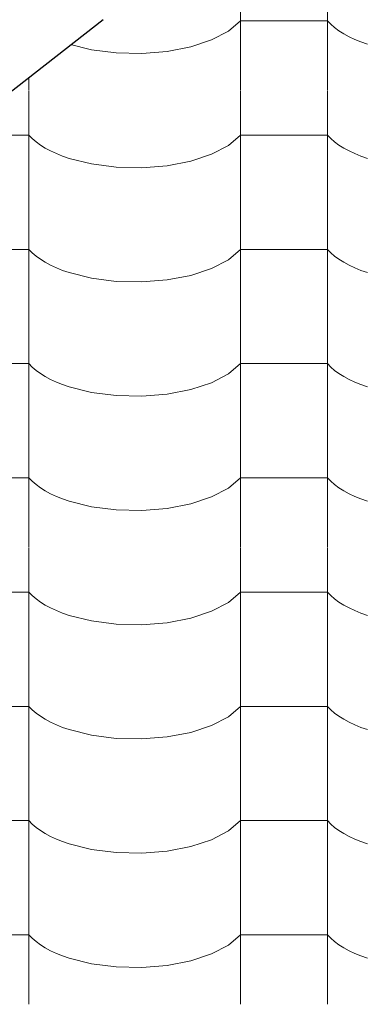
# Model space of a CAD drawing. Header units: millimetres. Extents: x -36478 to 31050, y -14811 to 11827.
# Tile 144 of 217: x -17019 to -16828, y 8220 to 8764. Entities that reach past the tile are written whole.
import ezdxf

# ---------------------------------------------------------------- set-up
doc = ezdxf.new("R2010")
doc.units = ezdxf.units.MM
doc.header["$MEASUREMENT"] = 0
doc.linetypes.add('Wipeout_Contour', pattern=[1000, 0, -1000])
doc.layers.add('Nové_Konstrukce - krov', color=7, linetype='Continuous')
doc.layers.add('Nové_Výplně - Povrchové', color=7, linetype='Continuous')

# ---------------------------------------------------------------- blocks, each defined once
blk = doc.blocks.new('*X13')
at = {"layer": 'Nové_Výplně - Povrchové', "color": 21, "linetype": 'Continuous', "lineweight": 20, "true_color": 0xffaaaa}
for p, q in [((-17013.69, 8786.96), (-17013.69, 8724.57)), ((-16896.72, 8787.45), (-16896.72, 8724.57)), ((-16848.69, 8787.45), (-16848.69, 8724.57)), ((-17013.69, 8762.92), (-17037.71, 8762.92)), ((-17013.69, 8762.92), (-17011.86, 8761.03)), ((-16903.39, 8757.23), (-16896.72, 8762.92)), ((-16872.71, 8762.92), (-16896.72, 8762.92)), ((-16848.69, 8762.92), (-16872.71, 8762.92)), ((-16848.69, 8762.92), (-16846.86, 8761.03)), ((-17011.86, 8761.03), (-17009.74, 8759.2)), ((-17009.74, 8759.2), (-17007.34, 8757.44)), ((-17007.34, 8757.44), (-17004.65, 8755.77)), ((-16912.7, 8752.37), (-16903.39, 8757.23)), ((-16846.86, 8761.03), (-16844.74, 8759.2)), ((-16844.74, 8759.2), (-16842.34, 8757.44)), ((-16842.34, 8757.44), (-16839.65, 8755.77)), ((-17004.65, 8755.77), (-17001.71, 8754.19)), ((-17001.71, 8754.19), (-16998.53, 8752.71)), ((-16998.53, 8752.71), (-16995.12, 8751.34)), ((-16995.12, 8751.34), (-16991.5, 8750.09)), ((-16924.18, 8748.57), (-16912.7, 8752.37)), ((-16839.65, 8755.77), (-16836.71, 8754.19)), ((-16836.71, 8754.19), (-16833.53, 8752.71)), ((-16833.53, 8752.71), (-16830.12, 8751.34)), ((-16830.12, 8751.34), (-16826.5, 8750.09)), ((-16991.5, 8750.09), (-16979.05, 8746.99)), ((-16979.05, 8746.99), (-16965.39, 8745.23)), ((-16965.39, 8745.23), (-16951.21, 8744.91)), ((-16951.21, 8744.91), (-16937.24, 8746.04)), ((-16937.24, 8746.04), (-16924.18, 8748.57)), ((-17013.69, 8724.35), (-17013.69, 8661.47)), ((-16896.72, 8724.35), (-16896.72, 8661.47)), ((-16848.69, 8724.35), (-16848.69, 8661.47)), ((-17013.69, 8699.82), (-17037.71, 8699.82)), ((-17013.69, 8699.82), (-17011.86, 8697.92)), ((-17011.86, 8697.92), (-17009.74, 8696.09)), ((-17009.74, 8696.09), (-17007.34, 8694.34)), ((-16903.39, 8694.13), (-16896.72, 8699.82)), ((-16872.71, 8699.82), (-16896.72, 8699.82)), ((-16848.69, 8699.82), (-16872.71, 8699.82)), ((-16848.69, 8699.82), (-16846.86, 8697.92)), ((-16846.86, 8697.92), (-16844.74, 8696.09)), ((-16844.74, 8696.09), (-16842.34, 8694.34)), ((-17007.34, 8694.34), (-17004.65, 8692.66)), ((-17004.65, 8692.66), (-17001.71, 8691.09)), ((-17001.71, 8691.09), (-16998.53, 8689.61)), ((-16912.7, 8689.26), (-16903.39, 8694.13)), ((-16842.34, 8694.34), (-16839.65, 8692.66)), ((-16839.65, 8692.66), (-16836.71, 8691.09)), ((-16836.71, 8691.09), (-16833.53, 8689.61)), ((-16998.53, 8689.61), (-16995.12, 8688.24)), ((-16995.12, 8688.24), (-16991.5, 8686.98)), ((-16991.5, 8686.98), (-16979.05, 8683.88)), ((-16937.24, 8682.94), (-16924.18, 8685.47)), ((-16924.18, 8685.47), (-16912.7, 8689.26)), ((-16833.53, 8689.61), (-16830.12, 8688.24)), ((-16830.12, 8688.24), (-16826.5, 8686.98)), ((-16979.05, 8683.88), (-16965.39, 8682.13)), ((-16965.39, 8682.13), (-16951.21, 8681.81)), ((-16951.21, 8681.81), (-16937.24, 8682.94)), ((-17013.69, 8661.24), (-17013.69, 8598.36)), ((-16896.72, 8661.24), (-16896.72, 8598.36)), ((-16848.69, 8661.24), (-16848.69, 8598.36)), ((-17013.69, 8636.71), (-17037.71, 8636.71)), ((-17013.69, 8636.71), (-17011.86, 8634.82)), ((-16903.39, 8631.02), (-16896.72, 8636.71)), ((-16872.71, 8636.71), (-16896.72, 8636.71)), ((-16848.69, 8636.71), (-16872.71, 8636.71)), ((-16848.69, 8636.71), (-16846.86, 8634.82)), ((-17011.86, 8634.82), (-17009.74, 8632.99)), ((-17009.74, 8632.99), (-17007.34, 8631.23)), ((-17007.34, 8631.23), (-17004.65, 8629.56)), ((-16912.7, 8626.16), (-16903.39, 8631.02)), ((-16846.86, 8634.82), (-16844.74, 8632.99)), ((-16844.74, 8632.99), (-16842.34, 8631.23)), ((-16842.34, 8631.23), (-16839.65, 8629.56)), ((-17004.65, 8629.56), (-17001.71, 8627.98)), ((-17001.71, 8627.98), (-16998.53, 8626.5)), ((-16998.53, 8626.5), (-16995.12, 8625.13)), ((-16924.18, 8622.36), (-16912.7, 8626.16)), ((-16839.65, 8629.56), (-16836.71, 8627.98)), ((-16836.71, 8627.98), (-16833.53, 8626.5)), ((-16833.53, 8626.5), (-16830.12, 8625.13)), ((-16995.12, 8625.13), (-16991.5, 8623.88)), ((-16991.5, 8623.88), (-16979.05, 8620.78)), ((-16979.05, 8620.78), (-16965.39, 8619.02)), ((-16937.24, 8619.84), (-16924.18, 8622.36)), ((-16830.12, 8625.13), (-16826.5, 8623.88)), ((-16965.39, 8619.02), (-16951.21, 8618.7)), ((-16951.21, 8618.7), (-16937.24, 8619.84)), ((-17013.69, 8598.14), (-17013.69, 8535.26)), ((-16896.72, 8598.14), (-16896.72, 8535.26)), ((-16848.69, 8598.14), (-16848.69, 8535.26)), ((-17013.69, 8573.61), (-17037.71, 8573.61)), ((-17013.69, 8573.61), (-17011.86, 8571.71)), ((-17011.86, 8571.71), (-17009.74, 8569.88)), ((-16903.39, 8567.92), (-16896.72, 8573.61)), ((-16872.71, 8573.61), (-16896.72, 8573.61)), ((-16848.69, 8573.61), (-16872.71, 8573.61)), ((-16848.69, 8573.61), (-16846.86, 8571.71)), ((-16846.86, 8571.71), (-16844.74, 8569.88)), ((-17009.74, 8569.88), (-17007.34, 8568.13)), ((-17007.34, 8568.13), (-17004.65, 8566.46)), ((-17004.65, 8566.46), (-17001.71, 8564.88)), ((-16912.7, 8563.05), (-16903.39, 8567.92)), ((-16844.74, 8569.88), (-16842.34, 8568.13)), ((-16842.34, 8568.13), (-16839.65, 8566.46)), ((-16839.65, 8566.46), (-16836.71, 8564.88)), ((-17001.71, 8564.88), (-16998.53, 8563.4)), ((-16998.53, 8563.4), (-16995.12, 8562.03)), ((-16995.12, 8562.03), (-16991.5, 8560.77)), ((-16991.5, 8560.77), (-16979.05, 8557.67)), ((-16924.18, 8559.26), (-16912.7, 8563.05)), ((-16836.71, 8564.88), (-16833.53, 8563.4)), ((-16833.53, 8563.4), (-16830.12, 8562.03)), ((-16830.12, 8562.03), (-16826.5, 8560.77)), ((-16979.05, 8557.67), (-16965.39, 8555.92)), ((-16965.39, 8555.92), (-16951.21, 8555.6)), ((-16951.21, 8555.6), (-16937.24, 8556.73)), ((-16937.24, 8556.73), (-16924.18, 8559.26)), ((-17013.69, 8535.03), (-17013.69, 8472.16)), ((-16896.72, 8535.03), (-16896.72, 8472.16)), ((-16848.69, 8535.03), (-16848.69, 8472.16)), ((-17013.69, 8510.5), (-17037.71, 8510.5)), ((-17013.69, 8510.5), (-17011.86, 8508.61)), ((-17011.86, 8508.61), (-17009.74, 8506.78)), ((-17009.74, 8506.78), (-17007.34, 8505.02)), ((-16903.39, 8504.81), (-16896.72, 8510.5)), ((-16872.71, 8510.5), (-16896.72, 8510.5)), ((-16848.69, 8510.5), (-16872.71, 8510.5)), ((-16848.69, 8510.5), (-16846.86, 8508.61)), ((-16846.86, 8508.61), (-16844.74, 8506.78)), ((-16844.74, 8506.78), (-16842.34, 8505.02)), ((-17007.34, 8505.02), (-17004.65, 8503.35)), ((-17004.65, 8503.35), (-17001.71, 8501.77)), ((-17001.71, 8501.77), (-16998.53, 8500.29)), ((-16998.53, 8500.29), (-16995.12, 8498.92)), ((-16912.7, 8499.95), (-16903.39, 8504.81)), ((-16842.34, 8505.02), (-16839.65, 8503.35)), ((-16839.65, 8503.35), (-16836.71, 8501.77)), ((-16836.71, 8501.77), (-16833.53, 8500.29)), ((-16833.53, 8500.29), (-16830.12, 8498.92)), ((-16995.12, 8498.92), (-16991.5, 8497.67)), ((-16991.5, 8497.67), (-16979.05, 8494.57)), ((-16937.24, 8493.63), (-16924.18, 8496.15)), ((-16924.18, 8496.15), (-16912.7, 8499.95)), ((-16830.12, 8498.92), (-16826.5, 8497.67)), ((-16979.05, 8494.57), (-16965.39, 8492.81)), ((-16965.39, 8492.81), (-16951.21, 8492.49)), ((-16951.21, 8492.49), (-16937.24, 8493.63)), ((-17013.69, 8471.93), (-17013.69, 8409.05)), ((-16896.72, 8471.93), (-16896.72, 8409.05)), ((-16848.69, 8471.93), (-16848.69, 8409.05)), ((-17013.69, 8447.4), (-17037.71, 8447.4)), ((-17013.69, 8447.4), (-17011.86, 8445.5)), ((-16903.39, 8441.71), (-16896.72, 8447.4)), ((-16872.71, 8447.4), (-16896.72, 8447.4)), ((-16848.69, 8447.4), (-16872.71, 8447.4)), ((-16848.69, 8447.4), (-16846.86, 8445.5)), ((-17011.86, 8445.5), (-17009.74, 8443.67)), ((-17009.74, 8443.67), (-17007.34, 8441.92)), ((-17007.34, 8441.92), (-17004.65, 8440.25)), ((-16912.7, 8436.84), (-16903.39, 8441.71)), ((-16846.86, 8445.5), (-16844.74, 8443.67)), ((-16844.74, 8443.67), (-16842.34, 8441.92)), ((-16842.34, 8441.92), (-16839.65, 8440.25)), ((-17004.65, 8440.25), (-17001.71, 8438.67)), ((-17001.71, 8438.67), (-16998.53, 8437.19)), ((-16998.53, 8437.19), (-16995.12, 8435.82)), ((-16995.12, 8435.82), (-16991.5, 8434.57)), ((-16924.18, 8433.05), (-16912.7, 8436.84)), ((-16839.65, 8440.25), (-16836.71, 8438.67)), ((-16836.71, 8438.67), (-16833.53, 8437.19)), ((-16833.53, 8437.19), (-16830.12, 8435.82)), ((-16830.12, 8435.82), (-16826.5, 8434.57)), ((-16991.5, 8434.57), (-16979.05, 8431.46)), ((-16979.05, 8431.46), (-16965.39, 8429.71)), ((-16965.39, 8429.71), (-16951.21, 8429.39)), ((-16951.21, 8429.39), (-16937.24, 8430.52)), ((-16937.24, 8430.52), (-16924.18, 8433.05)), ((-17013.69, 8408.82), (-17013.69, 8345.95)), ((-16896.72, 8408.82), (-16896.72, 8345.95)), ((-16848.69, 8408.82), (-16848.69, 8345.95)), ((-17013.69, 8384.29), (-17037.71, 8384.29)), ((-17013.69, 8384.29), (-17011.86, 8382.4)), ((-17011.86, 8382.4), (-17009.74, 8380.57)), ((-17009.74, 8380.57), (-17007.34, 8378.81)), ((-16903.39, 8378.6), (-16896.72, 8384.29)), ((-16872.71, 8384.29), (-16896.72, 8384.29)), ((-16848.69, 8384.29), (-16872.71, 8384.29)), ((-16848.69, 8384.29), (-16846.86, 8382.4)), ((-16846.86, 8382.4), (-16844.74, 8380.57)), ((-16844.74, 8380.57), (-16842.34, 8378.81)), ((-17007.34, 8378.81), (-17004.65, 8377.14)), ((-17004.65, 8377.14), (-17001.71, 8375.56)), ((-17001.71, 8375.56), (-16998.53, 8374.08)), ((-16912.7, 8373.74), (-16903.39, 8378.6)), ((-16842.34, 8378.81), (-16839.65, 8377.14)), ((-16839.65, 8377.14), (-16836.71, 8375.56)), ((-16836.71, 8375.56), (-16833.53, 8374.08)), ((-16998.53, 8374.08), (-16995.12, 8372.71)), ((-16995.12, 8372.71), (-16991.5, 8371.46)), ((-16991.5, 8371.46), (-16979.05, 8368.36)), ((-16937.24, 8367.42), (-16924.18, 8369.94)), ((-16924.18, 8369.94), (-16912.7, 8373.74)), ((-16833.53, 8374.08), (-16830.12, 8372.71)), ((-16830.12, 8372.71), (-16826.5, 8371.46)), ((-16979.05, 8368.36), (-16965.39, 8366.6)), ((-16965.39, 8366.6), (-16951.21, 8366.28)), ((-16951.21, 8366.28), (-16937.24, 8367.42)), ((-17013.69, 8345.72), (-17013.69, 8282.84)), ((-16896.72, 8345.72), (-16896.72, 8282.84)), ((-16848.69, 8345.72), (-16848.69, 8282.84)), ((-17013.69, 8321.19), (-17037.71, 8321.19)), ((-17013.69, 8321.19), (-17011.86, 8319.29)), ((-16903.39, 8315.5), (-16896.72, 8321.19)), ((-16872.71, 8321.19), (-16896.72, 8321.19)), ((-16848.69, 8321.19), (-16872.71, 8321.19)), ((-16848.69, 8321.19), (-16846.86, 8319.29)), ((-17011.86, 8319.29), (-17009.74, 8317.46)), ((-17009.74, 8317.46), (-17007.34, 8315.71)), ((-17007.34, 8315.71), (-17004.65, 8314.04)), ((-16912.7, 8310.63), (-16903.39, 8315.5)), ((-16846.86, 8319.29), (-16844.74, 8317.46)), ((-16844.74, 8317.46), (-16842.34, 8315.71)), ((-16842.34, 8315.71), (-16839.65, 8314.04)), ((-17004.65, 8314.04), (-17001.71, 8312.46)), ((-17001.71, 8312.46), (-16998.53, 8310.98)), ((-16998.53, 8310.98), (-16995.12, 8309.61)), ((-16924.18, 8306.84), (-16912.7, 8310.63)), ((-16839.65, 8314.04), (-16836.71, 8312.46)), ((-16836.71, 8312.46), (-16833.53, 8310.98)), ((-16833.53, 8310.98), (-16830.12, 8309.61)), ((-16995.12, 8309.61), (-16991.5, 8308.36)), ((-16991.5, 8308.36), (-16979.05, 8305.25)), ((-16979.05, 8305.25), (-16965.39, 8303.5)), ((-16937.24, 8304.31), (-16924.18, 8306.84)), ((-16830.12, 8309.61), (-16826.5, 8308.36)), ((-16965.39, 8303.5), (-16951.21, 8303.18)), ((-16951.21, 8303.18), (-16937.24, 8304.31)), ((-17013.69, 8282.61), (-17013.69, 8219.74)), ((-16896.72, 8282.61), (-16896.72, 8219.74)), ((-16848.69, 8282.61), (-16848.69, 8219.74)), ((-17013.69, 8258.08), (-17037.71, 8258.08)), ((-17013.69, 8258.08), (-17011.86, 8256.19)), ((-17011.86, 8256.19), (-17009.74, 8254.36)), ((-16903.39, 8252.39), (-16896.72, 8258.08)), ((-16872.71, 8258.08), (-16896.72, 8258.08)), ((-16848.69, 8258.08), (-16872.71, 8258.08)), ((-16848.69, 8258.08), (-16846.86, 8256.19)), ((-16846.86, 8256.19), (-16844.74, 8254.36)), ((-17009.74, 8254.36), (-17007.34, 8252.6)), ((-17007.34, 8252.6), (-17004.65, 8250.93)), ((-17004.65, 8250.93), (-17001.71, 8249.35)), ((-16912.7, 8247.53), (-16903.39, 8252.39)), ((-16844.74, 8254.36), (-16842.34, 8252.6)), ((-16842.34, 8252.6), (-16839.65, 8250.93)), ((-16839.65, 8250.93), (-16836.71, 8249.35)), ((-17001.71, 8249.35), (-16998.53, 8247.88)), ((-16998.53, 8247.88), (-16995.12, 8246.51)), ((-16995.12, 8246.51), (-16991.5, 8245.25)), ((-16991.5, 8245.25), (-16979.05, 8242.15)), ((-16924.18, 8243.73), (-16912.7, 8247.53)), ((-16836.71, 8249.35), (-16833.53, 8247.88)), ((-16833.53, 8247.88), (-16830.12, 8246.51)), ((-16830.12, 8246.51), (-16826.5, 8245.25)), ((-16979.05, 8242.15), (-16965.39, 8240.39)), ((-16965.39, 8240.39), (-16951.21, 8240.07)), ((-16951.21, 8240.07), (-16937.24, 8241.21)), ((-16937.24, 8241.21), (-16924.18, 8243.73))]:
    blk.add_line(p, q, dxfattribs=at)
blk = doc.blocks.new('výplň_6_1', base_point=(0, 0))
at = {"layer": 'Nové_Výplně - Povrchové', "color": 21, "linetype": 'Continuous', "lineweight": 20, "true_color": 0xffaaaa}
blk.add_blockref('*X13', (0, 0), dxfattribs=at)
blk = doc.blocks.new('*X3597')
at = {"layer": 'Nové_Výplně - Povrchové', "color": 21, "linetype": 'Continuous', "lineweight": 20, "true_color": 0xffaaaa}
for p, q in [((-17078.28, 8727.93), (-17078.28, 8704.52)), ((-17091.98, 8717.27), (-17078.28, 8717.27)), ((-17073.48, 8708.25), (-17078.28, 8717.27))]:
    blk.add_line(p, q, dxfattribs=at)
blk = doc.blocks.new('výplň_1798_1', base_point=(0, 0))
at = {"color": 254, "linetype": 'Wipeout_Contour', "lineweight": 0, "ltscale": 76637.492133}
blk.add_wipeout([(-16992.79, 8794.42), (-17120.04, 8695.44), (-17108.89, 8680.71), (-16981.64, 8779.69)], dxfattribs=at).dxf.layer = 'Nové_Výplně - Povrchové'
at = {"layer": 'Nové_Výplně - Povrchové', "color": 21, "linetype": 'Continuous', "lineweight": 20, "true_color": 0xffaaaa}
blk.add_blockref('*X3597', (0, 0), dxfattribs=at)
blk = doc.blocks.new('*X3599')
at = {"layer": 'Nové_Výplně - Povrchové', "color": 21, "linetype": 'Continuous', "lineweight": 20, "true_color": 0xffaaaa}
for p, q in [((-17030.89, 8741.38), (-17023.35, 8724.27)), ((-17062.58, 8704.74), (-17062.28, 8716.97)), ((-17062.17, 8717.05), (-17054.63, 8699.93)), ((-17041.27, 8717.27), (-17061.89, 8717.27)), ((-17032.34, 8717.27), (-17041.27, 8717.27)), ((-17066, 8694.02), (-17062.58, 8704.74)), ((-17071.45, 8686.85), (-17066, 8694.02)), ((-17092.45, 8677.6), (-17081.32, 8680.1)), ((-17081.32, 8680.1), (-17075.44, 8683.75)), ((-17107.59, 8678.99), (-17105.16, 8678.31)), ((-17105.16, 8678.31), (-17092.45, 8677.6))]:
    blk.add_line(p, q, dxfattribs=at)
blk = doc.blocks.new('výplň_1799_1', base_point=(0, 0))
at = {"color": 254, "linetype": 'Wipeout_Contour', "lineweight": 0, "ltscale": 95755.592893}
blk.add_wipeout([(-17108.89, 8680.71), (-17107.29, 8678.6), (-17099.61, 8664.95), (-16972.64, 8763.7), (-16981.64, 8779.69)], dxfattribs=at).dxf.layer = 'Nové_Výplně - Povrchové'
at = {"layer": 'Nové_Výplně - Povrchové', "color": 21, "linetype": 'Continuous', "lineweight": 20, "true_color": 0xffaaaa}
blk.add_blockref('*X3599', (0, 0), dxfattribs=at)
blk = doc.blocks.new('*X3605')
at = {"layer": 'Nové_Výplně - Povrchové', "color": 21, "linetype": 'Continuous', "lineweight": 20, "true_color": 0xffaaaa}
for p, q in [((-17072.98, 8777.29), (-17056.09, 8768.3)), ((-17104.27, 8752.96), (-17087.37, 8743.97)), ((-17123.59, 8728.68), (-17126.38, 8735.76)), ((-17121.48, 8717.45), (-17123.59, 8728.68))]:
    blk.add_line(p, q, dxfattribs=at)
blk = doc.blocks.new('výplň_1802_1', base_point=(0, 0))
at = {"color": 254, "linetype": 'Wipeout_Contour', "lineweight": 0, "ltscale": 96000.173416}
blk.add_wipeout([(-17146.51, 8720.1), (-17137.23, 8713.05), (-17132.82, 8708.62), (-17005.76, 8807.45), (-17020.16, 8818.38)], dxfattribs=at).dxf.layer = 'Nové_Výplně - Povrchové'
at = {"layer": 'Nové_Výplně - Povrchové', "color": 21, "linetype": 'Continuous', "lineweight": 20, "true_color": 0xffaaaa}
blk.add_blockref('*X3605', (0, 0), dxfattribs=at)
blk = doc.blocks.new('*X3607')
at = {"layer": 'Nové_Výplně - Povrchové', "color": 21, "linetype": 'Continuous', "lineweight": 20, "true_color": 0xffaaaa}
for p, q in [((-17078.28, 8751.04), (-17078.28, 8727.93)), ((-17126.32, 8713.68), (-17126.32, 8702.09)), ((-17121.7, 8717.27), (-17102.3, 8717.27)), ((-17102.3, 8717.27), (-17091.98, 8717.27)), ((-17130.26, 8709.07), (-17131.42, 8707.21)), ((-17128.88, 8711.69), (-17130.26, 8709.07))]:
    blk.add_line(p, q, dxfattribs=at)
blk = doc.blocks.new('výplň_1803_1', base_point=(0, 0))
at = {"color": 254, "linetype": 'Wipeout_Contour', "lineweight": 0, "ltscale": 95908.411931}
blk.add_wipeout([(-17132.82, 8708.62), (-17121.13, 8696.88), (-17120.04, 8695.44), (-16992.79, 8794.42), (-17005.76, 8807.45)], dxfattribs=at).dxf.layer = 'Nové_Výplně - Povrchové'
at = {"layer": 'Nové_Výplně - Povrchové', "color": 21, "linetype": 'Continuous', "lineweight": 20, "true_color": 0xffaaaa}
blk.add_blockref('*X3607', (0, 0), dxfattribs=at)

msp = doc.modelspace()

# ---------------------------------------------------------------- block references
at = {"layer": 'Nové_Výplně - Povrchové', "color": 21, "linetype": 'Continuous', "lineweight": 20, "true_color": 0xffaaaa}
msp.add_blockref('výplň_6_1', (0, 0), dxfattribs=at)

# ---------------------------------------------------------------- next in the draw order: block references
msp.add_blockref('výplň_1798_1', (0, 0), dxfattribs=at)

# ---------------------------------------------------------------- next in the draw order: block references
msp.add_blockref('výplň_1799_1', (0, 0), dxfattribs=at)

# ---------------------------------------------------------------- next in the draw order: block references
msp.add_blockref('výplň_1802_1', (0, 0), dxfattribs=at)

# ---------------------------------------------------------------- next in the draw order: block references
msp.add_blockref('výplň_1803_1', (0, 0), dxfattribs=at)

# ---------------------------------------------------------------- next in the draw order: linework, layer by layer
at = {"layer": 'Nové_Konstrukce - krov', "color": 1, "linetype": 'Continuous', "lineweight": 25}
msp.add_line((-17099.61, 8664.95), (-16972.64, 8763.7), dxfattribs=at)

doc.saveas('drawing.dxf')
